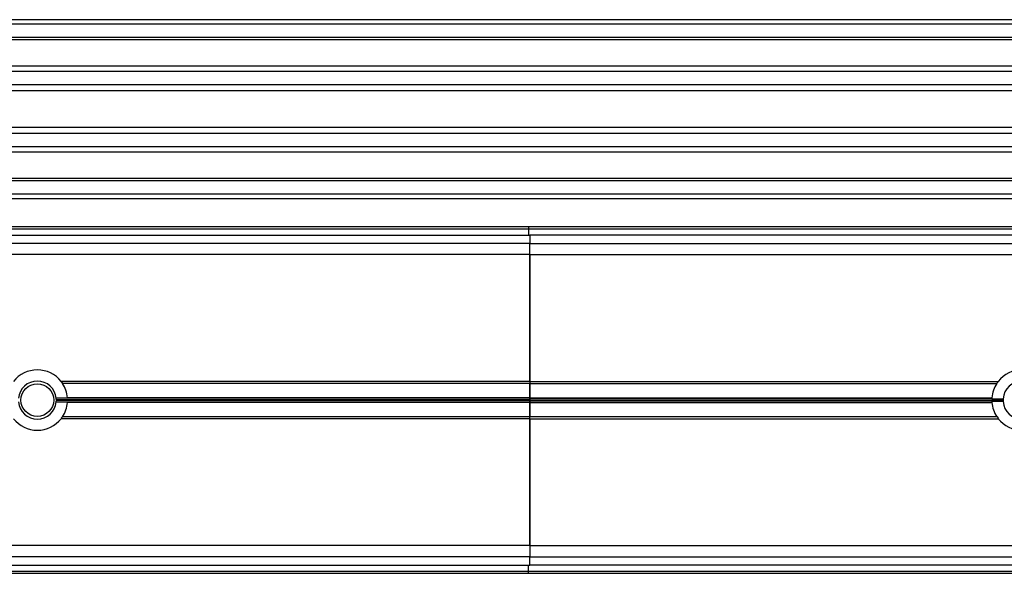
# Model space of a CAD drawing. Header units: millimetres. Extents: x 0 to 420, y 0 to 297.
# Tile 41 of 79: x 136.58 to 147.58, y 235.6 to 241.79. Entities that reach past the tile are written whole.
import ezdxf

# ---------------------------------------------------------------- set-up
doc = ezdxf.new("R2010")
doc.units = ezdxf.units.MM

msp = doc.modelspace()

# ---------------------------------------------------------------- linework, layer by layer
at = {"color": 7, "linetype": 'Continuous', "lineweight": 25}
for p, q in [((166.52652, 241.78829), (134.77652, 241.78829)), ((166.52652, 241.73829), (134.77652, 241.73829)), ((166.52652, 241.58829), (134.77652, 241.58829)), ((166.52652, 241.56279), (134.77652, 241.56279)), ((150.49131, 241.26828), (134.77652, 241.26828)), ((150.43904, 241.21027), (134.77652, 241.21027)), ((150.36019, 241.06084), (134.77652, 241.06084)), ((150.34323, 240.99329), (134.77652, 240.99329)), ((150.33547, 240.58329), (134.77652, 240.58329)), ((150.33547, 240.51574), (134.77652, 240.51574)), ((150.33547, 240.36631), (134.77652, 240.36631)), ((150.33547, 240.3083), (134.77652, 240.3083)), ((150.33547, 240.01379), (134.77652, 240.01379)), ((150.33547, 239.98829), (134.77652, 239.98829)), ((150.33547, 239.83829), (134.77652, 239.83829)), ((150.33547, 239.78829), (134.77652, 239.78829)), ((142.26152, 239.47329), (134.76152, 239.47329)), ((142.26152, 239.44829), (134.76152, 239.44829)), ((142.26152, 239.47329), (142.26152, 239.44829)), ((150.33547, 239.47329), (142.26152, 239.47329)), ((150.33547, 239.44829), (142.26152, 239.44829)), ((142.26152, 239.44829), (142.26152, 239.38068)), ((134.77652, 239.38068), (142.27652, 239.38068)), ((150.33547, 239.38068), (142.27652, 239.38068)), ((142.27652, 239.38068), (142.27652, 239.2884)), ((142.27652, 239.38068), (142.27652, 239.2884)), ((142.27652, 239.28818), (134.77652, 239.28818)), ((142.27652, 239.2884), (150.33547, 239.2884)), ((142.27652, 239.1634), (142.27652, 239.2884)), ((142.27652, 239.16318), (134.77652, 239.16318)), ((142.27652, 237.7459), (142.27652, 239.1634)), ((142.27652, 239.1634), (150.33547, 239.1634)), ((142.27652, 239.16318), (142.27652, 237.74568)), ((137.03986, 237.74819), (137.05887, 237.72318)), ((142.27652, 237.74568), (137.04279, 237.74568)), ((142.27652, 237.72318), (137.05887, 237.72318)), ((142.27652, 237.7459), (147.51043, 237.7459)), ((142.27652, 237.7459), (142.27652, 237.72318)), ((142.27652, 237.7234), (147.49432, 237.7234)), ((142.27652, 237.56535), (142.27652, 237.7234)), ((142.27652, 237.72318), (142.27652, 237.56535)), ((137.11343, 237.55828), (136.98808, 237.55828)), ((136.98808, 237.5183), (137.11343, 237.5183)), ((142.27652, 237.54183), (136.98899, 237.54183)), ((142.27652, 237.53476), (136.98899, 237.53476)), ((142.27652, 237.56535), (137.11294, 237.56535)), ((142.27652, 237.51123), (137.11294, 237.51123)), ((142.27652, 237.56182), (137.1132, 237.56182)), ((142.27652, 237.51477), (137.1132, 237.51477)), ((142.27652, 237.56535), (147.44011, 237.56535)), ((142.27652, 237.56182), (142.27652, 237.56535)), ((142.27652, 237.56535), (142.27652, 237.56182)), ((142.27652, 237.56182), (147.43984, 237.56182)), ((142.27652, 237.54183), (142.27652, 237.56182)), ((142.27652, 237.56182), (142.27652, 237.54183)), ((142.27652, 237.54183), (147.56405, 237.54183)), ((142.27652, 237.53476), (142.27652, 237.54183)), ((142.27652, 237.54183), (142.27652, 237.53476)), ((142.27652, 237.53476), (147.56405, 237.53476)), ((142.27652, 237.51477), (142.27652, 237.53476)), ((142.27652, 237.53476), (142.27652, 237.51477)), ((142.27652, 237.51477), (147.43984, 237.51477)), ((142.27652, 237.51123), (142.27652, 237.51477)), ((142.27652, 237.51477), (142.27652, 237.51123)), ((142.27652, 237.51123), (147.44011, 237.51123)), ((142.27652, 237.3534), (142.27652, 237.51123)), ((142.27652, 237.51123), (142.27652, 237.35318)), ((147.43936, 237.55328), (147.56455, 237.55328)), ((147.56455, 237.5233), (147.43936, 237.5233)), ((137.05873, 237.35318), (137.04456, 237.33636)), ((142.27652, 237.35318), (137.05873, 237.35318)), ((142.27652, 237.3534), (147.49417, 237.3534)), ((142.27652, 237.3309), (142.27652, 237.3534)), ((147.49417, 237.3534), (147.51132, 237.33302)), ((142.27652, 237.33068), (137.04261, 237.33068)), ((142.27652, 235.9134), (142.27652, 237.3309)), ((142.27652, 237.3309), (147.51026, 237.3309)), ((142.27652, 237.33068), (142.27652, 235.91318)), ((142.27652, 235.91318), (134.77652, 235.91318)), ((142.27652, 235.9134), (149.28142, 235.9134)), ((142.27652, 235.91318), (142.27652, 235.78818)), ((142.27652, 235.78818), (134.77652, 235.78818)), ((142.27652, 235.7884), (149.31818, 235.7884)), ((142.27652, 235.6959), (142.27652, 235.78818)), ((142.27652, 235.6959), (142.27652, 235.78818)), ((134.76152, 235.62829), (142.26152, 235.62829)), ((134.76152, 235.60329), (142.26152, 235.60329)), ((134.77652, 235.6959), (142.27652, 235.6959)), ((142.26152, 235.62829), (142.26152, 235.6959)), ((142.26152, 235.62829), (149.36526, 235.62829)), ((142.26152, 235.60329), (142.26152, 235.62829)), ((142.26152, 235.60329), (149.37261, 235.60329)), ((149.34538, 235.6959), (142.27652, 235.6959))]:
    msp.add_line(p, q, dxfattribs=at)
msp.add_circle((136.77652, 237.53829), 0.1825, dxfattribs=at)
for centre, radius, start, end in [((136.77652, 237.53829), 0.3375, 37.914534, 142.085466), ((147.77652, 237.53829), 0.3375, 37.962405, 142.037595), ((136.77652, 237.53829), 0.2125, 5.398291, 174.601709), ((136.77652, 237.53829), 0.3375, 4.59914, 33.217493), ((147.77652, 237.53829), 0.3375, 146.737366, 175.40086), ((147.77652, 237.53829), 0.2125, 4.045533, 175.954467), ((136.77652, 237.53829), 0.2125, 185.398291, 354.601709), ((136.77652, 237.53829), 0.2125, 0.953004, 5.398291), ((136.77652, 237.53829), 0.2125, 354.601709, 359.046996), ((136.77652, 237.53829), 0.3375, 326.737366, 355.40086), ((136.77652, 237.53829), 0.3375, 3.395886, 3.997433), ((136.77652, 237.53829), 0.3375, 356.002567, 356.604114), ((147.77652, 237.53829), 0.3375, 176.002567, 177.454091), ((147.77652, 237.53829), 0.3375, 182.545909, 183.997433), ((147.77652, 237.53829), 0.3375, 184.59914, 213.217493), ((147.77652, 237.53829), 0.2125, 175.954467, 179.046996), ((147.77652, 237.53829), 0.2125, 180.953004, 184.045533), ((147.77652, 237.53829), 0.2125, 184.045533, 355.954467), ((136.77652, 237.53829), 0.3375, 217.962405, 322.037595), ((147.77652, 237.53829), 0.3375, 217.914534, 322.085466)]:
    msp.add_arc(centre, radius, start, end, dxfattribs=at)
for points, knots in [([(147.51072, 237.74482), (147.50865, 237.74269), (147.50246, 237.73632), (147.49757, 237.72856), (147.49432, 237.7234)], [0, 0, 0, 0, 0.33504986, 1, 1, 1, 1]), ([(136.98899, 237.54183), (136.989, 237.54139), (136.98901, 237.54052), (136.98902, 237.53885), (136.98902, 237.53715), (136.98901, 237.53574), (136.989, 237.53504), (136.98899, 237.53476)], [0, 0, 0, 0, 0.21469187, 0.42938517, 0.64403997, 0.85867049, 1, 1, 1, 1]), ([(137.11294, 237.56535), (137.11298, 237.56479), (137.11307, 237.56367), (137.11315, 237.5625), (137.11319, 237.56195), (137.1132, 237.56182)], [0, 0, 0, 0, 0.43036916, 0.86076852, 1, 1, 1, 1]), ([(137.1132, 237.51477), (137.11317, 237.51433), (137.11311, 237.51345), (137.11301, 237.51216), (137.11295, 237.51141), (137.11294, 237.51123)], [0, 0, 0, 0, 0.42951385, 0.85899374, 1, 1, 1, 1]), ([(147.44011, 237.56535), (147.44007, 237.56479), (147.43998, 237.56367), (147.43989, 237.5625), (147.43985, 237.56195), (147.43984, 237.56182)], [0, 0, 0, 0, 0.43036916, 0.86076852, 1, 1, 1, 1]), ([(147.43984, 237.51477), (147.43988, 237.51433), (147.43994, 237.51345), (147.44004, 237.51216), (147.4401, 237.51141), (147.44011, 237.51123)], [0, 0, 0, 0, 0.42951385, 0.85899374, 1, 1, 1, 1]), ([(147.56405, 237.54183), (147.56405, 237.54139), (147.56403, 237.54052), (147.56402, 237.53885), (147.56402, 237.53715), (147.56404, 237.53574), (147.56405, 237.53504), (147.56405, 237.53476)], [0, 0, 0, 0, 0.21469187, 0.42938517, 0.64403997, 0.85867049, 1, 1, 1, 1])]:
    msp.add_open_spline(points, degree=3, knots=knots, dxfattribs=at)

doc.saveas('drawing.dxf')
